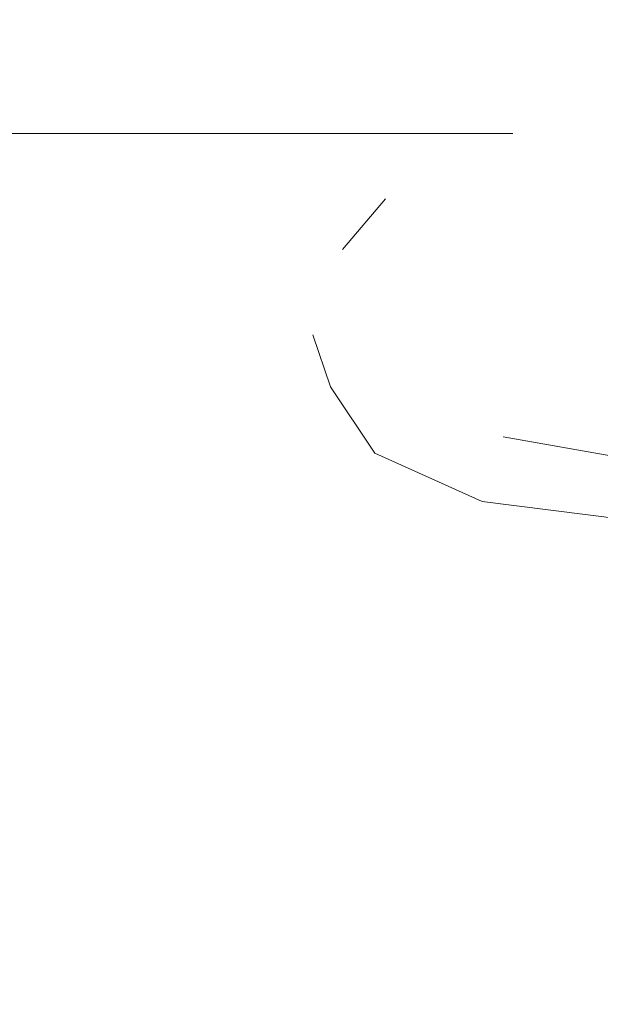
# Model space of a CAD drawing. Header units: millimetres. Extents: x -30280 to 309309, y -17460 to 4378.
# Tile 174 of 256: x 118331 to 118418, y -10870 to -10724. Entities that reach past the tile are written whole.
import ezdxf

# ---------------------------------------------------------------- set-up
doc = ezdxf.new("R2010")
doc.units = ezdxf.units.MM
doc.header["$MEASUREMENT"] = 0
doc.linetypes.add('Wipeout_Contour', pattern=[1000, 0, -1000])
doc.layers.add('P1_PLANTA PRIMERA_3_Nuevo_09_EI_Mobiliari general', color=7, linetype='Continuous')
doc.layers.add('P1_PLANTA PRIMERA_3_Nuevo_09_EI_Mobiliari general_Pluma_Nº__1', color=7, linetype='Continuous', lineweight=5)

msp = doc.modelspace()

# ---------------------------------------------------------------- wipeouts: each hides what was drawn before it
at = {"color": 254, "linetype": 'Wipeout_Contour', "lineweight": 0, "ltscale": 830978.08701}
msp.add_wipeout([(117643.25, -10741.05), (118404.67, -10741.05), (118427.66, -10737.75), (118450.61, -10741.05), (118503.03, -10741.05), (118503.04, -10716.05), (117643.25, -10716.05)], dxfattribs=at).dxf.layer = 'P1_PLANTA PRIMERA_3_Nuevo_09_EI_Mobiliari general'

# ---------------------------------------------------------------- next in the draw order: wipeouts: each hides what was drawn before it
at = {"color": 254, "linetype": 'Wipeout_Contour', "lineweight": 0, "ltscale": 3328831.755178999}
msp.add_wipeout([(118404.67, -10741.05), (117645.42, -10741.05), (117645.42, -11076.05), (118525.21, -11076.05), (118525.21, -11030.48), (118527.55, -11027.83), (118562.75, -11027.83), (118563.05, -11026.76), (118470.3, -11026.76), (118463.48, -11023.72), (118462.77, -11021.88), (118459.35, -11022.05), (118452.52, -11022.12), (118444.87, -11022.05), (118438.46, -11021.85), (118435, -11021.58), (118423.97, -10853.72), (118426.84, -10853.33), (118423.29, -10798.03), (118421.09, -10798.31), (118400.09, -10795.68), (118384.18, -10788.48), (118377.6, -10778.64), (118374.97, -10770.94), (118374.13, -10769.67), (118379.38, -10758.28), (118385.77, -10750.74), (118403.52, -10741.22)], dxfattribs=at).dxf.layer = 'P1_PLANTA PRIMERA_3_Nuevo_09_EI_Mobiliari general'

# ---------------------------------------------------------------- next in the draw order: wipeouts: each hides what was drawn before it
at = {"color": 254, "linetype": 'Wipeout_Contour', "lineweight": 0, "ltscale": 475619.244014}
msp.add_wipeout([(118385.62, -10776.58), (118403.21, -10786.06), (118443.77, -10793.29), (118426.17, -10783.81)], dxfattribs=at).dxf.layer = 'P1_PLANTA PRIMERA_3_Nuevo_09_EI_Mobiliari general'

# ---------------------------------------------------------------- next in the draw order: wipeouts: each hides what was drawn before it
at = {"color": 254, "linetype": 'Wipeout_Contour', "lineweight": 0, "ltscale": 475567.44057}
msp.add_wipeout([(118379.24, -10763.64), (118385.62, -10776.58), (118426.17, -10783.81), (118419.8, -10770.87)], dxfattribs=at).dxf.layer = 'P1_PLANTA PRIMERA_3_Nuevo_09_EI_Mobiliari general'

# ---------------------------------------------------------------- next in the draw order: wipeouts: each hides what was drawn before it
at = {"color": 254, "linetype": 'Wipeout_Contour', "lineweight": 0, "ltscale": 475563.10413}
msp.add_wipeout([(118385.79, -10750.69), (118379.24, -10763.64), (118419.8, -10770.87), (118426.35, -10757.92)], dxfattribs=at).dxf.layer = 'P1_PLANTA PRIMERA_3_Nuevo_09_EI_Mobiliari general'

# ---------------------------------------------------------------- next in the draw order: wipeouts: each hides what was drawn before it
at = {"color": 254, "linetype": 'Wipeout_Contour', "lineweight": 0, "ltscale": 475607.397843}
msp.add_wipeout([(118403.52, -10741.22), (118385.79, -10750.69), (118426.35, -10757.92), (118444.07, -10748.45)], dxfattribs=at).dxf.layer = 'P1_PLANTA PRIMERA_3_Nuevo_09_EI_Mobiliari general'

# ---------------------------------------------------------------- next in the draw order: wipeouts: each hides what was drawn before it
at = {"color": 254, "linetype": 'Wipeout_Contour', "lineweight": 0, "ltscale": 475688.450863}
msp.add_wipeout([(118427.66, -10737.75), (118403.52, -10741.22), (118444.07, -10748.45), (118468.22, -10744.98)], dxfattribs=at).dxf.layer = 'P1_PLANTA PRIMERA_3_Nuevo_09_EI_Mobiliari general'
at = {"color": 254, "linetype": 'Wipeout_Contour', "lineweight": 0, "ltscale": 475470.857725}
msp.add_wipeout([(118379.38, -10758.28), (118374.13, -10769.67), (118379.24, -10763.64), (118385.77, -10750.74)], dxfattribs=at).dxf.layer = 'P1_PLANTA PRIMERA_3_Nuevo_09_EI_Mobiliari general'

# ---------------------------------------------------------------- next in the draw order: linework, layer by layer
at = {"layer": 'P1_PLANTA PRIMERA_3_Nuevo_09_EI_Mobiliari general_Pluma_Nº__1', "color": 7, "linetype": 'Continuous', "lineweight": 5}
for p, q in [((118404.67, -10741.05), (117645.42, -10741.05)), ((118385.77, -10750.74), (118379.38, -10758.28))]:
    msp.add_line(p, q, dxfattribs=at)

# ---------------------------------------------------------------- next in the draw order: wipeouts: each hides what was drawn before it
at = {"color": 254, "linetype": 'Wipeout_Contour', "lineweight": 0, "ltscale": 475477.223975}
msp.add_wipeout([(118374.13, -10769.67), (118381.75, -10781.06), (118385.59, -10776.53), (118379.24, -10763.64)], dxfattribs=at).dxf.layer = 'P1_PLANTA PRIMERA_3_Nuevo_09_EI_Mobiliari general'

# ---------------------------------------------------------------- next in the draw order: wipeouts: each hides what was drawn before it
at = {"color": 254, "linetype": 'Wipeout_Contour', "lineweight": 0, "ltscale": 594406.200079}
msp.add_wipeout([(118385.59, -10776.53), (118381.75, -10781.06), (118400.2, -10789.4), (118403.09, -10785.99), (118385.62, -10776.58)], dxfattribs=at).dxf.layer = 'P1_PLANTA PRIMERA_3_Nuevo_09_EI_Mobiliari general'

# ---------------------------------------------------------------- next in the draw order: wipeouts: each hides what was drawn before it
at = {"color": 254, "linetype": 'Wipeout_Contour', "lineweight": 0, "ltscale": 475478.080485}
msp.add_wipeout([(118374.97, -10770.94), (118377.6, -10778.64), (118384.18, -10788.48), (118382.19, -10781.26)], dxfattribs=at).dxf.layer = 'P1_PLANTA PRIMERA_3_Nuevo_09_EI_Mobiliari general'
at = {"color": 254, "linetype": 'Wipeout_Contour', "lineweight": 0, "ltscale": 713421.605949}
msp.add_wipeout([(118403.09, -10785.99), (118400.2, -10789.4), (118422.92, -10792.25), (118422.83, -10790.79), (118426.26, -10790.43), (118403.21, -10786.06)], dxfattribs=at).dxf.layer = 'P1_PLANTA PRIMERA_3_Nuevo_09_EI_Mobiliari general'

# ---------------------------------------------------------------- next in the draw order: linework, layer by layer
at = {"layer": 'P1_PLANTA PRIMERA_3_Nuevo_09_EI_Mobiliari general_Pluma_Nº__1', "color": 7, "linetype": 'Continuous', "lineweight": 5}
msp.add_line((118377.6, -10778.64), (118374.97, -10770.94), dxfattribs=at)

# ---------------------------------------------------------------- next in the draw order: wipeouts: each hides what was drawn before it
at = {"color": 254, "linetype": 'Wipeout_Contour', "lineweight": 0, "ltscale": 475529.092803}
msp.add_wipeout([(118382.19, -10781.26), (118384.18, -10788.48), (118400.09, -10795.68), (118400.49, -10789.43)], dxfattribs=at).dxf.layer = 'P1_PLANTA PRIMERA_3_Nuevo_09_EI_Mobiliari general'

# ---------------------------------------------------------------- next in the draw order: linework, layer by layer
at = {"layer": 'P1_PLANTA PRIMERA_3_Nuevo_09_EI_Mobiliari general_Pluma_Nº__1', "color": 7, "linetype": 'Continuous', "lineweight": 5}
msp.add_line((118377.6, -10778.64), (118384.18, -10788.48), dxfattribs=at)

# ---------------------------------------------------------------- next in the draw order: wipeouts: each hides what was drawn before it
at = {"color": 254, "linetype": 'Wipeout_Contour', "lineweight": 0, "ltscale": 594522.073959}
msp.add_wipeout([(118400.49, -10789.43), (118400.09, -10795.68), (118421.09, -10798.31), (118423.1, -10795.02), (118422.92, -10792.25)], dxfattribs=at).dxf.layer = 'P1_PLANTA PRIMERA_3_Nuevo_09_EI_Mobiliari general'

# ---------------------------------------------------------------- next in the draw order: linework, layer by layer
at = {"layer": 'P1_PLANTA PRIMERA_3_Nuevo_09_EI_Mobiliari general_Pluma_Nº__1', "color": 7, "linetype": 'Continuous', "lineweight": 5}
for p, q in [((118403.21, -10786.06), (118443.77, -10793.29)), ((118384.18, -10788.48), (118400.09, -10795.68)), ((118400.09, -10795.68), (118421.09, -10798.31))]:
    msp.add_line(p, q, dxfattribs=at)

doc.saveas('drawing.dxf')
